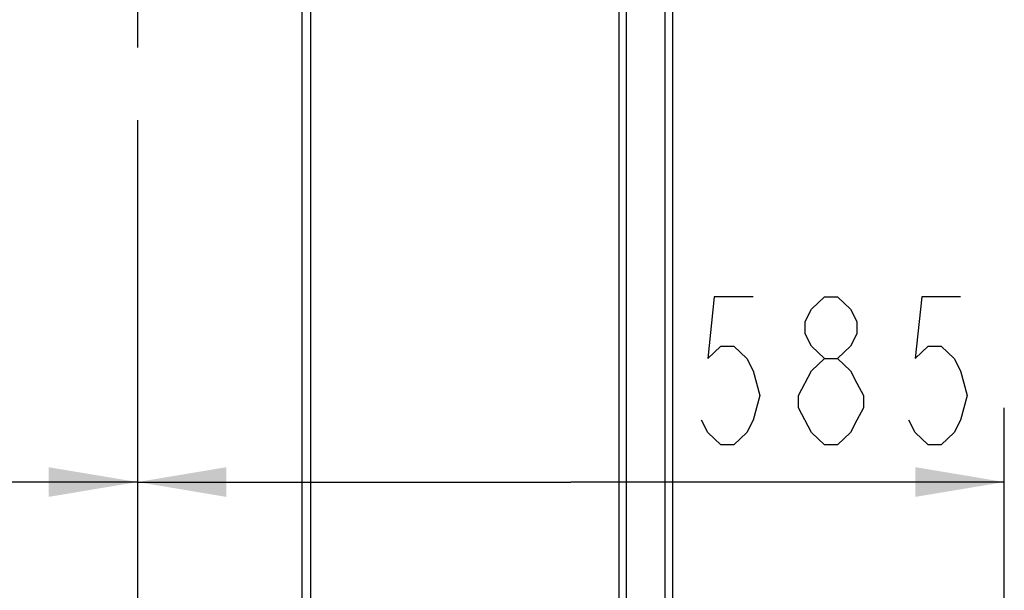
# Model space of a CAD drawing. Header units: millimetres. Extents: x 0 to 11890, y 0 to 8410.
# Tile 47 of 190: x 3640 to 4305, y 6047 to 6431. Entities that reach past the tile are written whole.
import ezdxf

# ---------------------------------------------------------------- set-up
doc = ezdxf.new("R2010")
doc.units = ezdxf.units.MM
doc.header["$LTSCALE"] = 653.95
doc.linetypes.add('CENTER', pattern=[0.6, 0.375, -0.075, 0.075, -0.075])
doc.layers.get('0').update_dxf_attribs({"linetype": 'CONTINUOUS'})
for name, color, linetype in [('304103000068DXF_CONTINUOUS_LINE', 7, 'CONTINUOUS'), ('304103000090DXF_CONTINUOUS_LINE', 7, 'CONTINUOUS'), ('304199000001_DXF_AXIS', 7, 'CONTINUOUS'), ('304199000001_DXF_DIMENSION', 7, 'CONTINUOUS')]:
    doc.layers.add(name, color=color, linetype=linetype)
doc.styles.get("Standard").update_dxf_attribs({"font": 'txt', "width": 0.7})
doc.dimstyles.new('DIMSTYLE_1', dxfattribs={"dimtxt": 100, "dimasz": 60, "dimexe": 5, "dimexo": 0.2, "dimgap": 2.5, "dimtad": 1, "dimdsep": 46, "dimtxsty": 'Standard', "dimblk": '_FILLED', "dimblk1": '_FILLED', "dimblk2": '_FILLED', "dimcen": 0.09, "dimclrt": 5, "dimazin": 2, "dimtp": 0.01, "dimtm": 0.01, "dimtfac": 1, "dimtofl": 0, "dimtmove": 0, "dimatfit": 3, "dimldrblk": '_FILLED', "dimfxl": 0, "dimtolj": 1, "dimarcsym": 0})

# ---------------------------------------------------------------- blocks, each defined once
blk = doc.blocks.new('_FILLED')
at = {"color": 0, "linetype": 'ByBlock'}
blk.add_solid([(0, 0), (-1, 0.167), (-1, -0.167)], dxfattribs=at)
blk = doc.blocks.new('*D32')
at = {"layer": '304199000001_DXF_DIMENSION', "color": 2, "linetype": 'Continuous'}
for p, q in [((3719.92, 6169.54), (3719.92, 5570.11)), ((4304.92, 5656.09), (4304.92, 6169.54)), ((3719.92, 6119.54), (4012.42, 6119.54)), ((4304.92, 6119.54), (4012.42, 6119.54))]:
    blk.add_line(p, q, dxfattribs=at)
at = {"layer": '304199000001_DXF_DIMENSION', "color": 2, "linetype": 'Continuous', "xscale": 60, "yscale": 60, "zscale": 60, "rotation": 180}
blk.add_blockref('_FILLED', (3719.92, 6119.54), dxfattribs=at)
at = {"layer": '304199000001_DXF_DIMENSION', "color": 2, "linetype": 'Continuous', "xscale": 60, "yscale": 60, "zscale": 60}
blk.add_blockref('_FILLED', (4304.92, 6119.54), dxfattribs=at)
blk = doc.blocks.new('*D33')
at = {"layer": '304199000001_DXF_DIMENSION', "color": 2, "linetype": 'Continuous'}
for p, q in [((3134.92, 5656.09), (3134.92, 6169.54)), ((3134.92, 6119.54), (3427.42, 6119.54)), ((3719.92, 6119.54), (3427.42, 6119.54))]:
    blk.add_line(p, q, dxfattribs=at)
at = {"layer": '304199000001_DXF_DIMENSION', "color": 2, "linetype": 'Continuous', "xscale": 60, "yscale": 60, "zscale": 60, "rotation": 180}
blk.add_blockref('_FILLED', (3134.92, 6119.54), dxfattribs=at)
at = {"layer": '304199000001_DXF_DIMENSION', "color": 2, "linetype": 'Continuous', "xscale": 60, "yscale": 60, "zscale": 60}
blk.add_blockref('_FILLED', (3719.92, 6119.54), dxfattribs=at)

msp = doc.modelspace()

# ---------------------------------------------------------------- linework, layer by layer
at = {"layer": '304103000068DXF_CONTINUOUS_LINE', "color": 7, "linetype": 'Continuous'}
msp.add_line((3836.918, 5963.428), (3836.918, 6565.896), dxfattribs=at)
at = {"layer": '304103000068DXF_CONTINUOUS_LINE', "color": 9, "linetype": 'Continuous'}
msp.add_line((3830.918, 6565.142), (3830.918, 5963.729), dxfattribs=at)
at = {"layer": '304103000090DXF_CONTINUOUS_LINE', "color": 7, "linetype": 'Continuous'}
for p, q in [((4044.918, 5944.052), (4044.918, 6866.979)), ((4080.918, 6866.979), (4080.918, 5944.052))]:
    msp.add_line(p, q, dxfattribs=at)
at = {"layer": '304103000090DXF_CONTINUOUS_LINE', "color": 9, "linetype": 'Continuous'}
for p, q in [((4049.918, 5944.052), (4049.918, 6866.979)), ((4075.918, 6866.979), (4075.918, 5944.052))]:
    msp.add_line(p, q, dxfattribs=at)
at = {"layer": '304199000001_DXF_AXIS', "color": 7, "linetype": 'CENTER'}
msp.add_line((3719.918, 6756.042), (3719.918, 4816.605), dxfattribs=at)
at = {"layer": '304199000001_DXF_DIMENSION', "color": 5, "linetype": 'Continuous'}
msp.add_line((4183.584, 6144.54), (4174.834, 6152.874), dxfattribs=at)
for points in [[(4135.459, 6244.54), (4109.209, 6244.54), (4104.834, 6202.873), (4113.584, 6211.207), (4122.334, 6211.207), (4131.084, 6202.873), (4135.459, 6194.54), (4139.834, 6177.874), (4135.459, 6161.207), (4131.084, 6152.874), (4122.334, 6144.54), (4113.584, 6144.54), (4104.834, 6152.874), (4100.459, 6161.207)], [(4183.584, 6202.873), (4174.834, 6211.207), (4170.459, 6219.54), (4170.459, 6227.873), (4174.834, 6236.207), (4183.584, 6244.54), (4192.334, 6244.54), (4201.084, 6236.207), (4205.459, 6227.873), (4205.459, 6219.54), (4201.084, 6211.207), (4192.334, 6202.873)], [(4275.459, 6244.54), (4249.209, 6244.54), (4244.834, 6202.873), (4253.584, 6211.207), (4262.334, 6211.207), (4271.084, 6202.873), (4275.459, 6194.54), (4279.834, 6177.874), (4275.459, 6161.207), (4271.084, 6152.874), (4262.334, 6144.54), (4253.584, 6144.54), (4244.834, 6152.874), (4240.459, 6161.207)], [(4166.084, 6177.874), (4174.834, 6194.54), (4183.584, 6202.873), (4192.334, 6202.873), (4201.084, 6194.54), (4205.459, 6186.207), (4209.834, 6177.874), (4209.834, 6169.54), (4205.459, 6161.207), (4201.084, 6152.874), (4192.334, 6144.54), (4183.584, 6144.54)], [(4174.834, 6152.874), (4166.084, 6169.54), (4166.084, 6177.874)]]:
    msp.add_lwpolyline(points, dxfattribs=at)

# ---------------------------------------------------------------- dimensions: what is measured, and where the dimension line sits
at = {"layer": '304199000001_DXF_DIMENSION', "color": 2, "linetype": 'Continuous'}
dim = msp.add_linear_dim(base=(3134.918, 6119.54), p1=(3719.918, 8112.212), p2=(3134.918, 5655.891), angle=180, dimstyle='DIMSTYLE_1', dxfattribs=at)
dim.commit()
dim.dimension.update_dxf_attribs({"geometry": '*D33', "text_midpoint": (3322.418, 6119.54), "dimtype": 160})
dim = msp.add_linear_dim(base=(4304.918, 6119.54), p1=(3719.918, 5569.913), p2=(4304.918, 5655.891), dimstyle='DIMSTYLE_1', dxfattribs=at)
dim.commit()
dim.dimension.update_dxf_attribs({"geometry": '*D32', "text_midpoint": (4082.959, 6119.54), "dimtype": 160})

doc.saveas('drawing.dxf')
